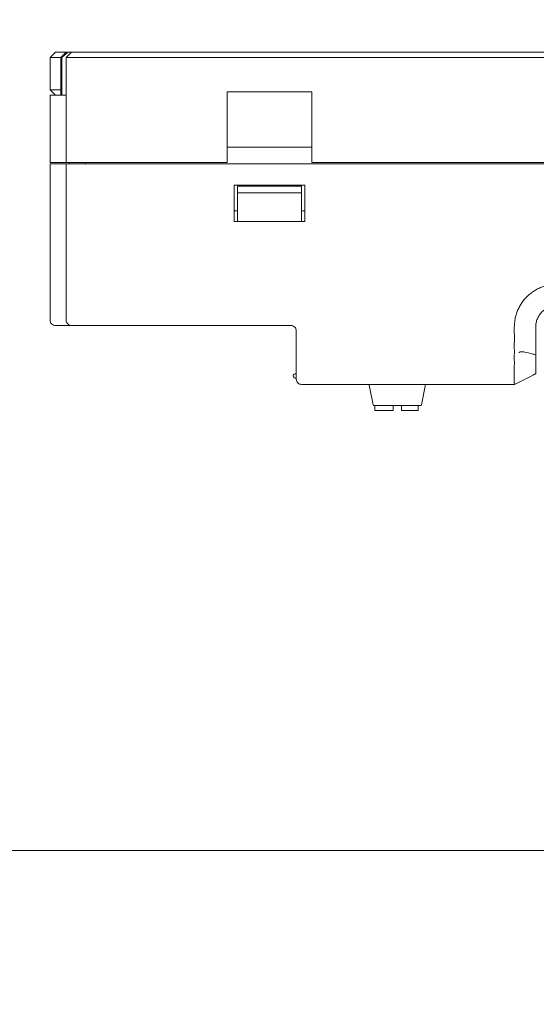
# Model space of a CAD drawing. Header units: millimetres. Extents: x -1114 to 1396, y -630 to 631.
# Tile 175 of 256: x -999 to -951, y 0 to 92. Entities that reach past the tile are written whole.
import ezdxf

# ---------------------------------------------------------------- set-up
doc = ezdxf.new("R2010")
doc.units = ezdxf.units.MM
doc.header["$MEASUREMENT"] = 0

msp = doc.modelspace()

# ---------------------------------------------------------------- linework, layer by layer
at = {"lineweight": 18}
for points, knots in [([(1038.9843, -629.7647), (1038.9843, -629.7647), (-1111.4882, -629.7647), (-1111.4882, -629.7647), (-1111.4882, -629.7647), (-1111.4882, -629.7647), (-1111.4882, 630.7883), (-1111.4882, 630.7883), (-1111.4882, 630.7883), (-1111.4882, 630.7883), (1038.9843, 630.7883), (1038.9843, 630.7883)], [0, 0, 0, 0, 0.3333333, 0.3333333, 0.3333333, 0.3333333, 0.6666667, 0.6666667, 0.6666667, 0.6666667, 1, 1, 1, 1]), ([(-994.292, 89.1015), (-994.3401, 89.0614), (-994.3877, 89.0207), (-994.435, 88.9796), (-994.435, 88.9796), (-994.4822, 88.9385), (-994.5291, 88.897), (-994.5758, 88.8552), (-994.5758, 88.8552), (-994.669, 88.7716), (-994.7613, 88.6869), (-994.8531, 88.6015)], [0, 0, 0, 0, 0.3333333, 0.3333333, 0.3333333, 0.3333333, 0.6666667, 0.6666667, 0.6666667, 0.6666667, 1, 1, 1, 1]), ([(-952.5176, 64.2043), (-952.4914, 64.3413), (-952.4582, 64.4757), (-952.4183, 64.6076), (-952.4183, 64.6076), (-952.3785, 64.7395), (-952.3319, 64.8689), (-952.2787, 64.9959), (-952.2787, 64.9959), (-952.2255, 65.1228), (-952.1658, 65.2473), (-952.0992, 65.3692), (-952.0992, 65.3692), (-952.066, 65.4301), (-952.0309, 65.4906), (-951.9945, 65.5498), (-951.9945, 65.5498), (-951.9581, 65.6089), (-951.9203, 65.6669), (-951.8811, 65.7238), (-951.8811, 65.7238), (-951.7244, 65.9512), (-951.5458, 66.1602), (-951.345, 66.3508), (-951.345, 66.3508), (-951.2948, 66.3984), (-951.2432, 66.4449), (-951.1902, 66.4902), (-951.1902, 66.4902), (-951.1372, 66.5355), (-951.0832, 66.5793), (-951.0283, 66.6215), (-951.0283, 66.6215), (-950.9185, 66.7059), (-950.8051, 66.7842), (-950.688, 66.8565), (-950.688, 66.8565), (-950.571, 66.9287), (-950.4503, 66.9949), (-950.326, 67.0549), (-950.326, 67.0549), (-950.2638, 67.085), (-950.2007, 67.1134), (-950.1366, 67.1403), (-950.1366, 67.1403), (-950.0726, 67.1672), (-950.0074, 67.1925), (-949.942, 67.2159), (-949.942, 67.2159), (-949.8112, 67.2628), (-949.6789, 67.3026), (-949.5453, 67.3355), (-949.5453, 67.3355), (-949.4116, 67.3684), (-949.2766, 67.3945), (-949.1402, 67.4138), (-949.1402, 67.4138), (-949.106, 67.4186), (-949.0719, 67.423), (-949.0376, 67.4269), (-949.0376, 67.4269), (-949.0033, 67.4308), (-948.9688, 67.4341), (-948.9343, 67.4369), (-948.9343, 67.4369), (-948.8653, 67.4424), (-948.7958, 67.4459), (-948.7261, 67.4481), (-948.7261, 67.4481), (-948.6563, 67.4504), (-948.5866, 67.4514), (-948.5169, 67.4519), (-948.5169, 67.4519), (-948.4471, 67.4525), (-948.3774, 67.4526), (-948.3076, 67.4525), (-948.3076, 67.4525), (-948.2379, 67.4524), (-948.1682, 67.4521), (-948.0984, 67.4517), (-948.0984, 67.4517), (-948.0287, 67.4514), (-947.959, 67.4512), (-947.8892, 67.4511), (-947.8892, 67.4511), (-947.7497, 67.4508), (-947.6103, 67.4509), (-947.4708, 67.4509), (-947.4708, 67.4509), (-945.2392, 67.451), (-943.0075, 67.4511), (-940.7759, 67.4511), (-940.7759, 67.4511), (-936.3126, 67.4513), (-931.8494, 67.4514), (-927.3861, 67.4514)], [0, 0, 0, 0, 0.0416667, 0.0416667, 0.0416667, 0.0416667, 0.0833333, 0.0833333, 0.0833333, 0.0833333, 0.125, 0.125, 0.125, 0.125, 0.1666667, 0.1666667, 0.1666667, 0.1666667, 0.2083333, 0.2083333, 0.2083333, 0.2083333, 0.25, 0.25, 0.25, 0.25, 0.2916667, 0.2916667, 0.2916667, 0.2916667, 0.3333333, 0.3333333, 0.3333333, 0.3333333, 0.375, 0.375, 0.375, 0.375, 0.4166667, 0.4166667, 0.4166667, 0.4166667, 0.4583333, 0.4583333, 0.4583333, 0.4583333, 0.5, 0.5, 0.5, 0.5, 0.5416667, 0.5416667, 0.5416667, 0.5416667, 0.5833333, 0.5833333, 0.5833333, 0.5833333, 0.625, 0.625, 0.625, 0.625, 0.6666667, 0.6666667, 0.6666667, 0.6666667, 0.7083333, 0.7083333, 0.7083333, 0.7083333, 0.75, 0.75, 0.75, 0.75, 0.7916667, 0.7916667, 0.7916667, 0.7916667, 0.8333333, 0.8333333, 0.8333333, 0.8333333, 0.875, 0.875, 0.875, 0.875, 0.9166667, 0.9166667, 0.9166667, 0.9166667, 0.9583333, 0.9583333, 0.9583333, 0.9583333, 1, 1, 1, 1]), ([(-950.5889, 63.4515), (-950.5885, 63.4828), (-950.5881, 63.514), (-950.5867, 63.5452), (-950.5867, 63.5452), (-950.5852, 63.5795), (-950.5827, 63.6138), (-950.5792, 63.648), (-950.5792, 63.648), (-950.5728, 63.7128), (-950.5633, 63.7773), (-950.5506, 63.8412), (-950.5506, 63.8412), (-950.5251, 63.9697), (-950.4868, 64.0959), (-950.4367, 64.2169), (-950.4367, 64.2169), (-950.4117, 64.2772), (-950.3838, 64.3363), (-950.3531, 64.3938), (-950.3531, 64.3938), (-950.3224, 64.4513), (-950.2889, 64.5072), (-950.2527, 64.5614), (-950.2527, 64.5614), (-950.1799, 64.6705), (-950.0964, 64.7725), (-950.0036, 64.8653), (-950.0036, 64.8653), (-949.9114, 64.9576), (-949.8101, 65.0408), (-949.7017, 65.1134), (-949.7017, 65.1134), (-949.5928, 65.1863), (-949.4768, 65.2484), (-949.3559, 65.2986), (-949.3559, 65.2986), (-949.3003, 65.3217), (-949.2437, 65.3423), (-949.1863, 65.3602), (-949.1863, 65.3602), (-949.1188, 65.3813), (-949.0502, 65.3989), (-948.9807, 65.4128), (-948.9807, 65.4128), (-948.8849, 65.432), (-948.7875, 65.4443), (-948.6899, 65.4488), (-948.6899, 65.4488), (-948.6563, 65.4503), (-948.6226, 65.4509), (-948.5889, 65.4515)], [0, 0, 0, 0, 0.0769231, 0.0769231, 0.0769231, 0.0769231, 0.1538462, 0.1538462, 0.1538462, 0.1538462, 0.2307692, 0.2307692, 0.2307692, 0.2307692, 0.3076923, 0.3076923, 0.3076923, 0.3076923, 0.3846154, 0.3846154, 0.3846154, 0.3846154, 0.4615385, 0.4615385, 0.4615385, 0.4615385, 0.5384615, 0.5384615, 0.5384615, 0.5384615, 0.6153846, 0.6153846, 0.6153846, 0.6153846, 0.6923077, 0.6923077, 0.6923077, 0.6923077, 0.7692308, 0.7692308, 0.7692308, 0.7692308, 0.8461538, 0.8461538, 0.8461538, 0.8461538, 0.9230769, 0.9230769, 0.9230769, 0.9230769, 1, 1, 1, 1]), ([(-995.9587, 64.1015), (-995.9587, 63.9706), (-995.9048, 63.8406), (-995.8122, 63.748), (-995.8122, 63.748), (-995.7197, 63.6554), (-995.5896, 63.6015), (-995.4587, 63.6015)], [0, 0, 0, 0, 0.5, 0.5, 0.5, 0.5, 1, 1, 1, 1]), ([(-994.4587, 64.1015), (-994.4587, 63.9689), (-994.406, 63.8418), (-994.3122, 63.748), (-994.3122, 63.748), (-994.2184, 63.6542), (-994.0913, 63.6015), (-993.9587, 63.6015)], [0, 0, 0, 0, 0.5, 0.5, 0.5, 0.5, 1, 1, 1, 1]), ([(-972.9587, 63.1015), (-972.9587, 63.2342), (-973.0113, 63.3613), (-973.1051, 63.4551), (-973.1051, 63.4551), (-973.1989, 63.5489), (-973.3261, 63.6015), (-973.4587, 63.6015)], [0, 0, 0, 0, 0.5, 0.5, 0.5, 0.5, 1, 1, 1, 1]), ([(-972.9587, 63.1015), (-972.9587, 63.2342), (-973.0113, 63.3613), (-973.1051, 63.4551), (-973.1051, 63.4551), (-973.1989, 63.5489), (-973.3261, 63.6015), (-973.4587, 63.6015)], [0, 0, 0, 0, 0.5, 0.5, 0.5, 0.5, 1, 1, 1, 1]), ([(-952.5843, 62.1889), (-952.5773, 62.5258), (-952.5923, 62.8626), (-952.5932, 63.1995), (-952.5932, 63.1995), (-952.5936, 63.3679), (-952.5905, 63.5361), (-952.5795, 63.7037), (-952.5795, 63.7037), (-952.5684, 63.8713), (-952.5492, 64.0383), (-952.5176, 64.2043)], [0, 0, 0, 0, 0.3333333, 0.3333333, 0.3333333, 0.3333333, 0.6666667, 0.6666667, 0.6666667, 0.6666667, 1, 1, 1, 1]), ([(-950.5889, 62.8341), (-950.5889, 62.937), (-950.5889, 63.0399), (-950.5889, 63.1428), (-950.5889, 63.1428), (-950.5889, 63.2457), (-950.5889, 63.3486), (-950.5889, 63.4515)], [0, 0, 0, 0, 0.5, 0.5, 0.5, 0.5, 1, 1, 1, 1]), ([(-950.5889, 61.4043), (-950.5889, 61.6426), (-950.5889, 61.8809), (-950.5889, 62.1192), (-950.5889, 62.1192), (-950.5889, 62.3575), (-950.5889, 62.5958), (-950.5889, 62.8341)], [0, 0, 0, 0, 0.5, 0.5, 0.5, 0.5, 1, 1, 1, 1]), ([(-952.5847, 61.1787), (-952.5877, 61.3471), (-952.5895, 61.5155), (-952.5895, 61.6838), (-952.5895, 61.6838), (-952.5895, 61.8522), (-952.5878, 62.0206), (-952.5843, 62.1889)], [0, 0, 0, 0, 0.5, 0.5, 0.5, 0.5, 1, 1, 1, 1]), ([(-952.585, 61.1015), (-952.5891, 60.9349), (-952.5897, 60.7705), (-952.5893, 60.6084), (-952.5893, 60.6084), (-952.5891, 60.5273), (-952.5886, 60.4468), (-952.5882, 60.3669), (-952.5882, 60.3669), (-952.5878, 60.287), (-952.5874, 60.2076), (-952.5874, 60.1288), (-952.5874, 60.1288), (-952.5874, 60.0895), (-952.5874, 60.0504), (-952.5875, 60.0117), (-952.5875, 60.0117), (-952.5876, 59.9731), (-952.5877, 59.9349), (-952.5878, 59.8971), (-952.5878, 59.8971), (-952.588, 59.8215), (-952.5883, 59.7476), (-952.5886, 59.6753), (-952.5886, 59.6753), (-952.5891, 59.5307), (-952.5895, 59.3926), (-952.5894, 59.2612), (-952.5894, 59.2612), (-952.5894, 59.2448), (-952.5894, 59.2285), (-952.5893, 59.2123), (-952.5893, 59.2123), (-952.5893, 59.1961), (-952.5893, 59.1801), (-952.5893, 59.1643), (-952.5893, 59.1643), (-952.5892, 59.1326), (-952.5891, 59.1016), (-952.589, 59.0712), (-952.589, 59.0712), (-952.5888, 59.0104), (-952.5886, 58.9522), (-952.5884, 58.8965), (-952.5884, 58.8965), (-952.5879, 58.785), (-952.5875, 58.6836), (-952.588, 58.5925), (-952.588, 58.5925), (-952.5881, 58.5697), (-952.5882, 58.5476), (-952.5884, 58.5262), (-952.5884, 58.5262), (-952.5885, 58.5049), (-952.5886, 58.4844), (-952.5887, 58.4647), (-952.5887, 58.4647), (-952.589, 58.4253), (-952.5891, 58.389), (-952.5891, 58.3558), (-952.5891, 58.3558), (-952.5891, 58.2894), (-952.5885, 58.2355), (-952.5865, 58.1943)], [0, 0, 0, 0, 0.0625, 0.0625, 0.0625, 0.0625, 0.125, 0.125, 0.125, 0.125, 0.1875, 0.1875, 0.1875, 0.1875, 0.25, 0.25, 0.25, 0.25, 0.3125, 0.3125, 0.3125, 0.3125, 0.375, 0.375, 0.375, 0.375, 0.4375, 0.4375, 0.4375, 0.4375, 0.5, 0.5, 0.5, 0.5, 0.5625, 0.5625, 0.5625, 0.5625, 0.625, 0.625, 0.625, 0.625, 0.6875, 0.6875, 0.6875, 0.6875, 0.75, 0.75, 0.75, 0.75, 0.8125, 0.8125, 0.8125, 0.8125, 0.875, 0.875, 0.875, 0.875, 0.9375, 0.9375, 0.9375, 0.9375, 1, 1, 1, 1]), ([(-950.5889, 60.8637), (-950.7055, 60.8951), (-950.8222, 60.9262), (-950.939, 60.9565), (-950.939, 60.9565), (-951.1615, 61.0144), (-951.3842, 61.0719), (-951.6095, 61.1149), (-951.6095, 61.1149), (-951.7221, 61.1364), (-951.8358, 61.1568), (-951.9502, 61.1525), (-951.9502, 61.1525), (-952.0074, 61.1503), (-952.066, 61.1411), (-952.116, 61.1092), (-952.116, 61.1092), (-952.1309, 61.0997), (-952.1442, 61.0871), (-952.1575, 61.0744)], [0, 0, 0, 0, 0.2, 0.2, 0.2, 0.2, 0.4, 0.4, 0.4, 0.4, 0.6, 0.6, 0.6, 0.6, 0.8, 0.8, 0.8, 0.8, 1, 1, 1, 1]), ([(-950.5889, 60.6914), (-950.5889, 60.7497), (-950.5889, 60.8086), (-950.5889, 60.8678), (-950.5889, 60.8678), (-950.5889, 60.9271), (-950.5889, 60.9868), (-950.5889, 61.0464), (-950.5889, 61.0464), (-950.5889, 61.1656), (-950.5889, 61.2849), (-950.5889, 61.4043)], [0, 0, 0, 0, 0.3333333, 0.3333333, 0.3333333, 0.3333333, 0.6666667, 0.6666667, 0.6666667, 0.6666667, 1, 1, 1, 1]), ([(-950.5889, 60.6914), (-950.5889, 60.5741), (-950.5889, 60.4605), (-950.5889, 60.3506), (-950.5889, 60.3506), (-950.5889, 60.2956), (-950.5889, 60.2416), (-950.5889, 60.1886), (-950.5889, 60.1886), (-950.5889, 60.1621), (-950.5889, 60.1358), (-950.5889, 60.1098), (-950.5889, 60.1098), (-950.5889, 60.0838), (-950.5889, 60.0579), (-950.5889, 60.0325), (-950.5889, 60.0325), (-950.5889, 59.9817), (-950.5889, 59.9326), (-950.5889, 59.8851), (-950.5889, 59.8851), (-950.5889, 59.8613), (-950.5889, 59.8379), (-950.5889, 59.815), (-950.5889, 59.815), (-950.5889, 59.792), (-950.5889, 59.7695), (-950.5889, 59.7475), (-950.5889, 59.7475), (-950.5889, 59.6595), (-950.5889, 59.5799), (-950.5889, 59.5082), (-950.5889, 59.5082), (-950.5889, 59.4724), (-950.5889, 59.4385), (-950.5889, 59.4068), (-950.5889, 59.4068), (-950.5889, 59.3909), (-950.5889, 59.3755), (-950.5889, 59.3606), (-950.5889, 59.3606), (-950.5889, 59.3458), (-950.5889, 59.3316), (-950.5889, 59.318), (-950.5889, 59.318), (-950.5889, 59.2636), (-950.5889, 59.2193), (-950.5889, 59.185), (-950.5889, 59.185), (-950.5889, 59.1679), (-950.5889, 59.1537), (-950.5889, 59.142), (-950.5889, 59.142), (-950.5889, 59.1362), (-950.5889, 59.131), (-950.5889, 59.1265), (-950.5889, 59.1265), (-950.5889, 59.1219), (-950.5889, 59.118), (-950.5889, 59.1147), (-950.5889, 59.1147), (-950.5889, 59.1085), (-950.5889, 59.1043), (-950.5889, 59.1017)], [0, 0, 0, 0, 0.0625, 0.0625, 0.0625, 0.0625, 0.125, 0.125, 0.125, 0.125, 0.1875, 0.1875, 0.1875, 0.1875, 0.25, 0.25, 0.25, 0.25, 0.3125, 0.3125, 0.3125, 0.3125, 0.375, 0.375, 0.375, 0.375, 0.4375, 0.4375, 0.4375, 0.4375, 0.5, 0.5, 0.5, 0.5, 0.5625, 0.5625, 0.5625, 0.5625, 0.625, 0.625, 0.625, 0.625, 0.6875, 0.6875, 0.6875, 0.6875, 0.75, 0.75, 0.75, 0.75, 0.8125, 0.8125, 0.8125, 0.8125, 0.875, 0.875, 0.875, 0.875, 0.9375, 0.9375, 0.9375, 0.9375, 1, 1, 1, 1]), ([(-973.0587, 59.1015), (-973.1301, 59.1015), (-973.1961, 59.0634), (-973.2319, 59.0015), (-973.2319, 59.0015), (-973.2676, 58.9397), (-973.2676, 58.8634), (-973.2319, 58.8015), (-973.2319, 58.8015), (-973.1961, 58.7397), (-973.1301, 58.7015), (-973.0587, 58.7015)], [0, 0, 0, 0, 0.3333333, 0.3333333, 0.3333333, 0.3333333, 0.6666667, 0.6666667, 0.6666667, 0.6666667, 1, 1, 1, 1]), ([(-972.9587, 58.6015), (-972.9587, 58.4689), (-972.906, 58.3418), (-972.8122, 58.248), (-972.8122, 58.248), (-972.7184, 58.1542), (-972.5913, 58.1015), (-972.4587, 58.1015)], [0, 0, 0, 0, 0.5, 0.5, 0.5, 0.5, 1, 1, 1, 1]), ([(-952.5865, 58.1943), (-952.5858, 58.1789), (-952.5861, 58.1654), (-952.5868, 58.1538), (-952.5868, 58.1538), (-952.5875, 58.1422), (-952.5886, 58.1325), (-952.5895, 58.1248), (-952.5895, 58.1248), (-952.5913, 58.1093), (-952.5922, 58.1015), (-952.586, 58.1015)], [0, 0, 0, 0, 0.3333333, 0.3333333, 0.3333333, 0.3333333, 0.6666667, 0.6666667, 0.6666667, 0.6666667, 1, 1, 1, 1])]:
    msp.add_open_spline(points, degree=3, knots=knots, dxfattribs=at)
for points in [[(-995.4587, 89.1015), (-995.4587, 89.1015), (-995.9587, 88.6015), (-995.9587, 88.6015)], [(-995.9587, 85.6015), (-995.9587, 85.6015), (-995.9587, 88.6015), (-995.9587, 88.6015)], [(-995.9587, 88.6015), (-995.9587, 88.6015), (-994.9587, 88.6015), (-994.9587, 88.6015)], [(-995.4587, 89.1015), (-995.4587, 89.1015), (-994.4587, 89.1015), (-994.4587, 89.1015)], [(-994.4587, 89.1015), (-994.4587, 89.1015), (-994.9587, 88.6015), (-994.9587, 88.6015)], [(-994.9587, 88.6015), (-994.9587, 88.6015), (-994.8531, 88.6015), (-994.8531, 88.6015)], [(-994.9587, 85.1015), (-994.9587, 85.1015), (-994.9587, 88.6015), (-994.9587, 88.6015)], [(-994.8531, 85.1015), (-994.8531, 85.1015), (-994.8531, 88.6015), (-994.8531, 88.6015)], [(-994.4587, 88.6015), (-994.4587, 88.6015), (-993.9587, 89.1015), (-993.9587, 89.1015)], [(-994.4587, 89.1015), (-994.4587, 89.1015), (-994.292, 89.1015), (-994.292, 89.1015)], [(-993.9587, 89.1015), (-993.9587, 89.1015), (-994.4587, 88.6015), (-994.4587, 88.6015)], [(-994.4587, 78.7962), (-994.4587, 78.7962), (-994.4587, 88.6015), (-994.4587, 88.6015)], [(-990.4587, 88.6015), (-990.4587, 88.6015), (-994.4587, 88.6015), (-994.4587, 88.6015)], [(-994.292, 89.1015), (-994.292, 89.1015), (-993.9586, 89.1015), (-993.9586, 89.1015)], [(-993.9587, 89.1015), (-993.9587, 89.1015), (-990.4587, 89.1015), (-990.4587, 89.1015)], [(-990.4587, 89.1015), (-990.4587, 89.1015), (-834.4587, 89.1015), (-834.4587, 89.1015)], [(-834.4587, 88.6015), (-834.4587, 88.6015), (-990.4587, 88.6015), (-990.4587, 88.6015)], [(-995.9587, 85.6015), (-995.9587, 85.6015), (-994.9587, 85.6015), (-994.9587, 85.6015)], [(-995.4587, 85.1015), (-995.4587, 85.1015), (-995.9587, 85.6015), (-995.9587, 85.6015)], [(-995.9587, 78.7962), (-995.9587, 78.7962), (-995.9587, 85.1015), (-995.9587, 85.1015)], [(-995.9587, 85.1015), (-995.9587, 85.1015), (-995.2907, 85.1015), (-995.2907, 85.1015)], [(-995.9587, 78.7962), (-995.9587, 78.7962), (-995.9587, 85.1015), (-995.9587, 85.1015)], [(-995.2907, 85.1015), (-995.2907, 85.1015), (-995.1266, 85.1015), (-995.1266, 85.1015)], [(-995.1266, 85.1015), (-995.1266, 85.1015), (-994.4587, 85.1015), (-994.4587, 85.1015)], [(-979.4087, 78.7962), (-979.4087, 78.7962), (-979.4087, 85.3947), (-979.4087, 85.3947)], [(-971.5087, 85.3947), (-971.5087, 85.3947), (-979.4087, 85.3947), (-979.4087, 85.3947)], [(-971.5087, 85.3947), (-971.5087, 85.3947), (-971.5087, 78.7962), (-971.5087, 78.7962)], [(-971.5087, 80.2518), (-971.5087, 80.2518), (-979.4087, 80.2518), (-979.4087, 80.2518)], [(-995.9587, 78.7962), (-995.9587, 78.7962), (-995.2907, 78.7962), (-995.2907, 78.7962)], [(-995.9587, 64.1015), (-995.9587, 64.1015), (-995.9587, 78.6962), (-995.9587, 78.6962)], [(-995.9587, 78.6962), (-995.9587, 78.6962), (-995.2907, 78.6962), (-995.2907, 78.6962)], [(-995.9587, 78.6962), (-995.9587, 73.8313), (-995.9587, 68.9664), (-995.9587, 64.1015)], [(-995.2907, 78.7962), (-995.2907, 78.7962), (-995.1266, 78.7962), (-995.1266, 78.7962)], [(-995.2907, 78.6962), (-995.2907, 78.6962), (-995.1266, 78.6962), (-995.1266, 78.6962)], [(-995.1266, 78.7962), (-995.1266, 78.7962), (-994.4587, 78.7962), (-994.4587, 78.7962)], [(-994.4587, 78.6962), (-994.4587, 78.6962), (-995.1266, 78.6962), (-995.1266, 78.6962)], [(-994.4587, 78.7962), (-994.4587, 78.7962), (-990.4587, 78.7962), (-990.4587, 78.7962)], [(-994.4587, 64.1015), (-994.4587, 64.1015), (-994.4587, 78.6962), (-994.4587, 78.6962)], [(-994.4587, 78.6962), (-994.4587, 78.6962), (-990.4587, 78.6962), (-990.4587, 78.6962)], [(-994.4587, 78.6962), (-994.4587, 78.6962), (-994.4587, 64.1015), (-994.4587, 64.1015)], [(-994.1587, 78.7962), (-994.1587, 78.7962), (-994.1587, 78.6961), (-994.1587, 78.6961)], [(-992.6587, 78.7962), (-992.6587, 78.7962), (-992.6587, 78.6961), (-992.6587, 78.6961)], [(-992.6587, 78.7962), (-992.6587, 78.7962), (-992.6587, 78.6961), (-992.6587, 78.6961)], [(-979.4087, 78.7962), (-979.4087, 78.7962), (-990.4587, 78.7962), (-990.4587, 78.7962)], [(-834.4587, 78.6962), (-834.4587, 78.6962), (-990.4587, 78.6962), (-990.4587, 78.6962)], [(-914.4087, 78.7962), (-914.4087, 78.7962), (-971.5087, 78.7962), (-971.5087, 78.7962)], [(-978.7587, 73.2962), (-978.7587, 73.2962), (-978.7587, 76.6962), (-978.7587, 76.6962)], [(-978.7587, 76.6962), (-978.7587, 76.6962), (-972.1587, 76.6962), (-972.1587, 76.6962)], [(-978.4587, 75.9962), (-978.4587, 75.9962), (-978.4587, 76.5962), (-978.4587, 76.5962)], [(-978.4587, 76.5962), (-978.4587, 76.5962), (-972.4587, 76.5962), (-972.4587, 76.5962)], [(-972.4587, 76.5962), (-972.4587, 76.5962), (-972.4587, 75.9962), (-972.4587, 75.9962)], [(-972.1587, 76.6962), (-972.1587, 76.6962), (-972.1587, 73.2962), (-972.1587, 73.2962)], [(-978.4587, 75.9962), (-978.4587, 75.9962), (-978.4587, 73.9086), (-978.4587, 73.9086)], [(-972.4587, 75.9962), (-972.4587, 75.9962), (-978.4587, 75.9962), (-978.4587, 75.9962)], [(-972.4587, 73.9086), (-972.4587, 73.9086), (-972.4587, 75.9962), (-972.4587, 75.9962)], [(-978.7587, 74.2962), (-978.7587, 74.2962), (-978.4587, 74.2962), (-978.4587, 74.2962)], [(-978.4587, 73.2962), (-978.4587, 73.2962), (-978.4587, 73.9086), (-978.4587, 73.9086)], [(-972.4587, 74.2962), (-972.4587, 74.2962), (-972.1585, 74.2962), (-972.1585, 74.2962)], [(-972.4587, 73.9086), (-972.4587, 73.9086), (-972.4587, 73.2962), (-972.4587, 73.2962)], [(-972.1587, 73.2962), (-972.1587, 73.2962), (-978.7587, 73.2962), (-978.7587, 73.2962)], [(-995.4587, 63.6015), (-995.4587, 63.6015), (-995.0134, 63.6015), (-995.0134, 63.6015)], [(-995.0134, 63.6015), (-995.0134, 63.6015), (-994.8514, 63.6015), (-994.8514, 63.6015)], [(-994.8493, 63.6015), (-994.8493, 63.6015), (-995.0134, 63.6015), (-995.0134, 63.6015)], [(-993.9587, 63.6015), (-993.9587, 63.6015), (-994.8493, 63.6015), (-994.8493, 63.6015)], [(-993.9587, 63.6015), (-993.9587, 63.6015), (-990.4587, 63.6015), (-990.4587, 63.6015)], [(-973.4587, 63.6015), (-973.4587, 63.6015), (-990.4587, 63.6015), (-990.4587, 63.6015)], [(-973.4587, 63.6015), (-973.4587, 63.6015), (-990.4587, 63.6015), (-990.4587, 63.6015)], [(-972.9587, 61.1015), (-972.9587, 61.1015), (-972.9587, 63.1015), (-972.9587, 63.1015)], [(-972.9587, 61.1015), (-972.9587, 61.1015), (-972.9587, 63.1015), (-972.9587, 63.1015)], [(-972.9587, 58.6015), (-972.9587, 58.6015), (-972.9587, 61.1015), (-972.9587, 61.1015)], [(-952.585, 61.1015), (-952.5843, 61.1273), (-952.5843, 61.153), (-952.5847, 61.1787)], [(-972.9587, 59.1015), (-972.9587, 59.1015), (-973.0587, 59.1015), (-973.0587, 59.1015)], [(-952.5831, 58.1014), (-952.5831, 58.1014), (-950.5889, 59.1013), (-950.5889, 59.1013)], [(-950.8764, 58.969), (-950.8764, 58.969), (-950.7488, 59.0269), (-950.7488, 59.0269)], [(-950.7487, 59.0269), (-950.7487, 59.0269), (-950.5769, 59.1073), (-950.5769, 59.1073)], [(-950.6253, 59.0828), (-950.6253, 59.0828), (-950.5889, 59.1012), (-950.5889, 59.1012)], [(-950.5889, 59.1016), (-950.5889, 59.1016), (-950.5933, 59.0994), (-950.5933, 59.0994)], [(-972.9587, 58.7015), (-972.9587, 58.7015), (-973.0587, 58.7015), (-973.0587, 58.7015)], [(-953.5818, 58.1015), (-953.5818, 58.1015), (-972.4587, 58.1015), (-972.4587, 58.1015)], [(-972.4587, 58.1015), (-972.4587, 58.1015), (-953.5818, 58.1015), (-953.5818, 58.1015)], [(-966.1545, 58.0425), (-966.1592, 58.0659), (-966.172, 58.0868), (-966.1907, 58.1015)], [(-966.1545, 58.0425), (-966.1545, 58.0425), (-965.7866, 56.2033), (-965.7866, 56.2033)], [(-961.2545, 56.2033), (-961.2545, 56.2033), (-960.8754, 58.0988), (-960.8754, 58.0988)], [(-960.8504, 58.1015), (-960.8691, 58.0868), (-960.882, 58.0659), (-960.8866, 58.0425)], [(-960.8754, 58.0988), (-960.8754, 58.0988), (-960.8747, 58.1015), (-960.8747, 58.1015)], [(-952.586, 58.1015), (-952.586, 58.1015), (-953.5818, 58.1015), (-953.5818, 58.1015)], [(-952.586, 58.1015), (-952.586, 58.1015), (-953.5818, 58.1015), (-953.5818, 58.1015)], [(-952.5887, 58.1015), (-952.5887, 58.1015), (-952.5859, 58.1029), (-952.5859, 58.1029)], [(-952.5866, 58.1016), (-952.5866, 58.1016), (-952.5875, 58.1011), (-952.5875, 58.1011)], [(-952.5828, 58.1015), (-952.5828, 58.1015), (-952.586, 58.1015), (-952.586, 58.1015)], [(-965.7866, 56.2033), (-965.7773, 56.1566), (-965.7362, 56.1229), (-965.6886, 56.1229)], [(-961.3525, 56.1229), (-961.3525, 56.1229), (-965.6886, 56.1229), (-965.6886, 56.1229)], [(-965.6193, 55.6729), (-965.6193, 55.6729), (-965.6193, 56.123), (-965.6193, 56.123)], [(-963.9193, 56.1229), (-963.9193, 56.1229), (-963.9193, 55.6729), (-963.9193, 55.6729)], [(-963.1193, 55.6729), (-963.1193, 55.6729), (-963.1193, 56.1229), (-963.1193, 56.1229)], [(-961.5693, 56.1229), (-961.5693, 56.1229), (-961.5693, 55.6729), (-961.5693, 55.6729)], [(-961.3525, 56.1229), (-961.3049, 56.1229), (-961.2638, 56.1566), (-961.2545, 56.2033)], [(-963.9193, 55.6729), (-963.9193, 55.6729), (-965.6193, 55.6729), (-965.6193, 55.6729)], [(-961.5693, 55.6729), (-961.5693, 55.6729), (-963.1193, 55.6729), (-963.1193, 55.6729)], [(-1112.4766, 14.5991), (-1112.4766, 14.5991), (1037.9959, 14.5991), (1037.9959, 14.5991)]]:
    msp.add_open_spline(points, degree=3, dxfattribs=at)

doc.saveas('drawing.dxf')
